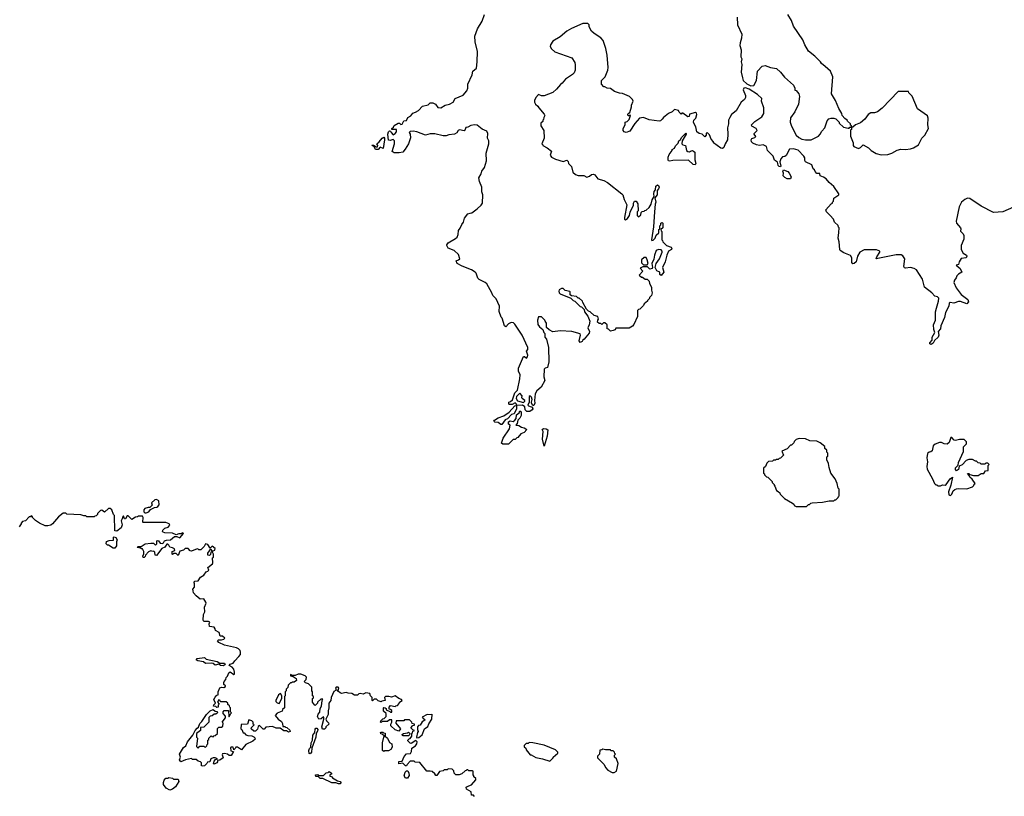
# Model space of a CAD drawing. Extents: x 1985742 to 2252716, y 78271 to 266492.
# Tile 84 of 250: x 2016585 to 2027021, y 197129 to 205360. Entities that reach past the tile are written whole.
import ezdxf

# ---------------------------------------------------------------- set-up
doc = ezdxf.new("R2010")
doc.units = 0

msp = doc.modelspace()

# ---------------------------------------------------------------- linework, layer by layer
at = {"layer": '0CON10XD'}
for points in [[(2020608, 203948), (2020555, 203950), (2020532, 203962), (2020556, 204044), (2020558, 204075), (2020545, 204090), (2020512, 204078), (2020495, 204083), (2020486, 204145), (2020495, 204171), (2020505, 204182), (2020515, 204180), (2020523, 204163), (2020545, 204140), (2020565, 204153), (2020579, 204171), (2020580, 204195), (2020530, 204195), (2020530, 204205), (2020548, 204222), (2020555, 204238), (2020598, 204262), (2020612, 204262), (2020625, 204250), (2020638, 204252), (2020655, 204288), (2020685, 204292), (2020698, 204325), (2020730, 204340), (2020750, 204370), (2020781, 204379), (2020811, 204399), (2020855, 204444), (2020913, 204457), (2020935, 204478), (2020965, 204480), (2020992, 204465), (2021015, 204428), (2021050, 204425), (2021095, 204454), (2021140, 204465), (2021178, 204485), (2021200, 204525), (2021285, 204559), (2021324, 204605), (2021333, 204635), (2021333, 204675), (2021379, 204775), (2021386, 204814), (2021425, 204847), (2021434, 204915), (2021437, 205023), (2021411, 205125), (2021410, 205185), (2021436, 205264), (2021486, 205344), (2021512, 205415)], [(2024189, 205385), (2024192, 205305), (2024238, 205205), (2024236, 205164), (2024220, 205115), (2024217, 205085), (2024230, 205040), (2024227, 204967), (2024238, 204945), (2024233, 204915), (2024240, 204885), (2024230, 204805), (2024244, 204744), (2024253, 204715), (2024290, 204680), (2024335, 204660), (2024366, 204664), (2024393, 204717), (2024404, 204816), (2024454, 204866), (2024485, 204874), (2024544, 204854), (2024605, 204844), (2024649, 204805), (2024690, 204750), (2024787, 204665), (2024802, 204635), (2024802, 204612), (2024815, 204610), (2024842, 204575), (2024850, 204545), (2024840, 204465), (2024800, 204385), (2024755, 204320), (2024750, 204275), (2024765, 204230), (2024816, 204136), (2024842, 204112), (2024875, 204093), (2024915, 204087), (2024975, 204088), (2025050, 204125), (2025070, 204145), (2025085, 204180), (2025117, 204213), (2025142, 204288), (2025162, 204308), (2025185, 204318), (2025215, 204318), (2025235, 204310), (2025270, 204275), (2025270, 204265), (2025315, 204222), (2025365, 204210), (2025378, 204212), (2025385, 204220), (2025400, 204220), (2025400, 204195), (2025392, 204188), (2025390, 204175), (2025392, 204125), (2025420, 204055), (2025420, 204025), (2025426, 204016), (2025476, 203996), (2025497, 204005), (2025525, 204032), (2025581, 204001), (2025608, 203975), (2025662, 203942), (2025717, 203927)], [(2025717, 203927), (2025785, 203932), (2025830, 203945), (2025885, 203977), (2025925, 203988), (2025975, 203983), (2026025, 203990), (2026058, 204002), (2026110, 204035), (2026148, 204105), (2026178, 204135), (2026218, 204205), (2026211, 204245), (2026213, 204315), (2026205, 204342), (2026100, 204415), (2026045, 204550), (2026010, 204585), (2026005, 204600), (2025895, 204600), (2025726, 204424), (2025678, 204385), (2025645, 204374), (2025605, 204374), (2025579, 204355), (2025543, 204307), (2025495, 204267), (2025444, 204246), (2025415, 204220), (2025400, 204220), (2025400, 204235), (2025392, 204242), (2025390, 204255), (2025360, 204285), (2025356, 204296), (2025332, 204312), (2025303, 204343), (2025298, 204365), (2025265, 204420), (2025230, 204505), (2025188, 204575), (2025202, 204755), (2025178, 204815), (2025122, 204865), (2025084, 204894), (2025072, 204915), (2025013, 204975), (2024947, 205025), (2024905, 205092), (2024885, 205148), (2024785, 205292), (2024765, 205350), (2024726, 205416)], [(2023408, 204325), (2023396, 204304), (2023375, 204288), (2023364, 204286), (2023258, 204298), (2023195, 204322), (2023155, 204318), (2023105, 204258), (2023052, 204178), (2023013, 204163), (2022991, 204171), (2022982, 204185), (2022982, 204205), (2023002, 204245), (2023002, 204275), (2023025, 204280), (2023045, 204302), (2023060, 204345), (2023055, 204350), (2023048, 204342), (2023035, 204340), (2023030, 204355), (2023034, 204366), (2023050, 204375), (2023068, 204435), (2023068, 204455), (2023088, 204495), (2023080, 204515), (2023047, 204547), (2022975, 204578), (2022941, 204581), (2022888, 204598), (2022845, 204630), (2022813, 204633), (2022785, 204650), (2022775, 204650), (2022750, 204675), (2022750, 204715), (2022790, 204755), (2022818, 204825), (2022822, 204855), (2022813, 204985), (2022799, 205055), (2022768, 205138), (2022745, 205168), (2022674, 205214), (2022645, 205240), (2022622, 205285), (2022620, 205305), (2022605, 205320), (2022555, 205318), (2022434, 205266), (2022385, 205239), (2022312, 205178), (2022237, 205133), (2022210, 205095), (2022208, 205075), (2022221, 205051), (2022255, 205018), (2022438, 204955), (2022467, 204905), (2022473, 204883), (2022473, 204825), (2022462, 204795), (2022445, 204778), (2022369, 204731), (2022335, 204687), (2022316, 204674), (2022276, 204624), (2022235, 204589), (2022145, 204554), (2022115, 204552), (2022083, 204567), (2022054, 204536), (2022040, 204505), (2022040, 204485), (2022052, 204465), (2022078, 204445), (2022088, 204425), (2022145, 204360), (2022150, 204345), (2022140, 204325), (2022138, 204302), (2022130, 204295), (2022128, 204282), (2022110, 204265), (2022110, 204235), (2022140, 204185), (2022142, 204105), (2022120, 204045), (2022130, 204035), (2022130, 204025), (2022175, 204002), (2022220, 203965), (2022206, 203925), (2022223, 203903), (2022265, 203882), (2022345, 203857), (2022385, 203872), (2022397, 203857), (2022402, 203835), (2022433, 203803), (2022448, 203745), (2022475, 203720), (2022505, 203710), (2022565, 203710), (2022595, 203692), (2022625, 203702), (2022645, 203720), (2022665, 203722), (2022680, 203715), (2022712, 203675), (2022776, 203656), (2022815, 203634), (2022966, 203516), (2022977, 203505), (2022991, 203455), (2023019, 203399), (2022994, 203265), (2022996, 203246), (2023005, 203238), (2023026, 203254), (2023048, 203285), (2023055, 203320), (2023092, 203395), (2023092, 203415), (2023102, 203438), (2023118, 203438), (2023137, 203407), (2023140, 203335), (2023130, 203325), (2023130, 203285), (2023145, 203270), (2023168, 203292), (2023170, 203315), (2023182, 203328), (2023205, 203330), (2023212, 203338), (2023225, 203340), (2023255, 203370), (2023278, 203405), (2023288, 203452), (2023310, 203485), (2023306, 203515), (2023311, 203539), (2023322, 203555), (2023326, 203595), (2023345, 203610), (2023355, 203604), (2023361, 203585), (2023355, 203566), (2023341, 203549), (2023343, 203505), (2023318, 203472), (2023327, 203425), (2023320, 203405), (2023314, 203325), (2023302, 203165), (2023280, 203025), (2023285, 203020), (2023298, 203022), (2023320, 203045), (2023330, 203075), (2023358, 203102), (2023360, 203135), (2023370, 203145), (2023370, 203175), (2023380, 203185), (2023380, 203205), (2023395, 203210), (2023400, 203205), (2023400, 203155), (2023380, 203135), (2023382, 203122), (2023390, 203115), (2023390, 203025), (2023398, 203018), (2023400, 203005), (2023440, 202965), (2023490, 202950), (2023498, 202935), (2023492, 202925), (2023463, 202907), (2023445, 202865), (2023425, 202795), (2023399, 202735), (2023411, 202685), (2023385, 202648), (2023371, 202661), (2023368, 202685), (2023338, 202698), (2023320, 202735), (2023329, 202775), (2023365, 202827), (2023393, 202895), (2023395, 202905), (2023385, 202919), (2023354, 202926), (2023332, 202915), (2023314, 202865), (2023307, 202823), (2023284, 202775), (2023291, 202735), (2023288, 202722), (2023265, 202716), (2023239, 202739), (2023215, 202742), (2023191, 202739), (2023160, 202725), (2023190, 202695), (2023152, 202652), (2023175, 202630), (2023185, 202630), (2023215, 202610), (2023235, 202610), (2023258, 202588), (2023260, 202565), (2023280, 202525), (2023282, 202492), (2023288, 202465), (2023280, 202435), (2023260, 202415), (2023260, 202405), (2023240, 202385), (2023240, 202375), (2023202, 202348), (2023198, 202332), (2023158, 202292), (2023142, 202288), (2023133, 202277), (2023132, 202215), (2023095, 202130), (2023079, 202111), (2023045, 202090), (2022905, 202090), (2022897, 202073), (2022876, 202064), (2022845, 202060), (2022825, 202080), (2022812, 202082), (2022810, 202125), (2022788, 202148), (2022772, 202148), (2022755, 202130), (2022745, 202140), (2022725, 202140), (2022710, 202155), (2022713, 202177), (2022720, 202185), (2022713, 202213), (2022673, 202223), (2022630, 202265), (2022615, 202270), (2022592, 202292), (2022552, 202362), (2022550, 202375), (2022515, 202410), (2022505, 202410), (2022487, 202427), (2022432, 202432), (2022420, 202445), (2022420, 202475), (2022415, 202480), (2022368, 202488), (2022345, 202510), (2022328, 202512), (2022304, 202496), (2022298, 202482), (2022302, 202465), (2022312, 202455), (2022428, 202408), (2022452, 202382), (2022468, 202378), (2022525, 202320), (2022538, 202318), (2022568, 202288), (2022570, 202265), (2022607, 202217), (2022628, 202165), (2022622, 202125), (2022608, 202095), (2022623, 202055), (2022622, 202038), (2022568, 201975), (2022552, 201965), (2022545, 201948), (2022525, 201940), (2022516, 201955), (2022530, 202015), (2022525, 202030), (2022436, 202056), (2022315, 202063), (2022235, 202052), (2022198, 202072), (2022168, 202098), (2022170, 202145), (2022153, 202163), (2022150, 202175), (2022115, 202210), (2022085, 202210), (2022072, 202175), (2022075, 202130), (2022094, 202104), (2022128, 202078), (2022140, 202045), (2022150, 202035), (2022150, 201995), (2022170, 201975), (2022188, 201885), (2022192, 201735), (2022180, 201675), (2022153, 201667), (2022144, 201656), (2022139, 201575), (2022150, 201535), (2022113, 201465), (2022065, 201426), (2022048, 201395), (2022040, 201325), (2022046, 201295), (2022035, 201270), (2022022, 201272), (2022010, 201295), (2022008, 201305), (2022018, 201335), (2022008, 201358), (2021995, 201372), (2021984, 201366), (2021984, 201305), (2021972, 201275), (2021978, 201268), (2022005, 201258), (2022018, 201258), (2022023, 201235), (2022017, 201225), (2021991, 201209), (2021959, 201209), (2021942, 201225), (2021940, 201255), (2021915, 201274), (2021850, 201270), (2021850, 201285), (2021835, 201298), (2021805, 201280), (2021775, 201280), (2021770, 201285), (2021770, 201305), (2021788, 201312), (2021808, 201332), (2021832, 201405), (2021860, 201435), (2021887, 201555), (2021888, 201595), (2021873, 201633), (2021870, 201665), (2021925, 201790), (2021935, 201790), (2021955, 201772), (2021966, 201785), (2021969, 201805), (2021958, 201845), (2021970, 201865), (2021972, 201885), (2021910, 202015), (2021833, 202133), (2021817, 202147), (2021795, 202150), (2021765, 202138), (2021737, 202103), (2021724, 202114), (2021700, 202195), (2021688, 202208), (2021668, 202268), (2021670, 202325), (2021635, 202400), (2021600, 202435), (2021590, 202465), (2021535, 202560), (2021520, 202575), (2021455, 202608), (2021441, 202621), (2021424, 202674), (2021412, 202685), (2021375, 202710), (2021275, 202747), (2021222, 202775), (2021210, 202805), (2021237, 202813), (2021250, 202825), (2021235, 202870), (2021190, 202915), (2021125, 202940), (2021112, 202965), (2021112, 202975), (2021128, 202995), (2021205, 203040), (2021220, 203055), (2021231, 203085), (2021234, 203126), (2021255, 203150), (2021270, 203190), (2021290, 203215), (2021298, 203255), (2021335, 203302), (2021358, 203308), (2021376, 203314), (2021432, 203355), (2021476, 203394), (2021490, 203415), (2021492, 203505), (2021482, 203535), (2021484, 203584), (2021460, 203645), (2021452, 203685), (2021477, 203725), (2021482, 203755), (2021511, 203795), (2021532, 203865), (2021529, 203945), (2021558, 204045), (2021558, 204075), (2021544, 204105), (2021547, 204155), (2021537, 204177), (2021488, 204198), (2021435, 204242), (2021405, 204247), (2021365, 204237), (2021335, 204220), (2021312, 204218), (2021308, 204195), (2021295, 204182), (2021245, 204192), (2021232, 204185), (2021219, 204161), (2021195, 204148), (2021135, 204140), (2021105, 204130), (2021075, 204129), (2020985, 204151), (2020935, 204150), (2020885, 204136), (2020793, 204173), (2020755, 204179), (2020724, 204176), (2020712, 204165), (2020723, 204145), (2020727, 204107), (2020706, 204044), (2020672, 203988), (2020645, 203957), (2020608, 203948)], [(2027117, 203373), (2027005, 203323), (2026905, 203317), (2026775, 203382), (2026654, 203464), (2026631, 203469), (2026602, 203455), (2026568, 203425), (2026542, 203375), (2026510, 203225), (2026514, 203204), (2026556, 203155), (2026560, 203145), (2026555, 203120), (2026585, 203090), (2026592, 203072), (2026590, 203035), (2026564, 202965), (2026564, 202925), (2026586, 202886), (2026619, 202865), (2026623, 202855), (2026618, 202835), (2026565, 202828), (2026541, 202795), (2026536, 202764), (2026512, 202758), (2026554, 202724), (2026572, 202685), (2026535, 202663), (2026518, 202645), (2026511, 202625), (2026491, 202599), (2026486, 202575), (2026509, 202519), (2026565, 202448), (2026634, 202395), (2026640, 202370), (2026625, 202350), (2026555, 202372), (2026535, 202372), (2026485, 202354), (2026445, 202364), (2026435, 202356), (2026434, 202325), (2026396, 202255), (2026386, 202205), (2026348, 202115), (2026345, 202085), (2026319, 202055), (2026327, 202015), (2026320, 201995), (2026281, 201959), (2026265, 201930), (2026245, 201918), (2026230, 201925), (2026230, 201935), (2026257, 201963), (2026257, 201995), (2026284, 202045), (2026274, 202075), (2026270, 202125), (2026290, 202175), (2026293, 202265), (2026303, 202303), (2026324, 202375), (2026325, 202407), (2026311, 202421), (2026285, 202430), (2026253, 202465), (2026176, 202526), (2026155, 202610), (2026090, 202710), (2026064, 202724), (2026025, 202733), (2025975, 202727), (2025961, 202731), (2025957, 202745), (2025966, 202825), (2025946, 202856), (2025926, 202866), (2025875, 202867), (2025664, 202824), (2025668, 202845), (2025702, 202895), (2025700, 202905), (2025665, 202920), (2025535, 202919), (2025491, 202895), (2025466, 202855), (2025450, 202795), (2025429, 202775), (2025415, 202771), (2025406, 202785), (2025406, 202835), (2025391, 202861), (2025320, 202890), (2025282, 202915), (2025276, 202926), (2025272, 203005), (2025259, 203045), (2025268, 203105), (2025270, 203155), (2025262, 203162), (2025258, 203178), (2025220, 203215), (2025210, 203245), (2025176, 203286), (2025135, 203322), (2025128, 203345), (2025185, 203410), (2025200, 203415), (2025200, 203425), (2025210, 203435), (2025212, 203468), (2025267, 203505), (2025267, 203515), (2025215, 203592), (2025165, 203633), (2025133, 203675), (2025105, 203692), (2025068, 203705), (2025065, 203730), (2025035, 203730), (2025015, 203750), (2025008, 203768), (2024995, 203780), (2024980, 203820), (2024912, 203855), (2024906, 203866), (2024906, 203895), (2024896, 203915), (2024835, 203976), (2024785, 203991), (2024744, 203986), (2024710, 203920), (2024695, 203910), (2024670, 203905), (2024653, 203887), (2024642, 203855), (2024652, 203808), (2024648, 203802), (2024635, 203803), (2024623, 203813), (2024622, 203835), (2024615, 203850), (2024585, 203870), (2024572, 203915), (2024510, 203975), (2024500, 204015), (2024465, 204032), (2024425, 204028), (2024395, 204032), (2024355, 204052), (2024342, 204065), (2024338, 204085), (2024345, 204100), (2024375, 204110), (2024387, 204123), (2024370, 204145), (2024370, 204155), (2024400, 204185), (2024392, 204205), (2024345, 204232), (2024342, 204245), (2024375, 204282), (2024449, 204331), (2024472, 204365), (2024472, 204425), (2024448, 204495), (2024450, 204525), (2024405, 204568), (2024318, 204625), (2024279, 204639), (2024260, 204635), (2024252, 204615), (2024278, 204555), (2024278, 204535), (2024267, 204515), (2024233, 204485), (2024178, 204395), (2024130, 204355), (2024110, 204325), (2024098, 204295), (2024097, 204255), (2024087, 204213), (2024092, 204145), (2024088, 204085), (2024063, 204045), (2024049, 204005), (2024035, 203996), (2024015, 204000), (2023940, 204055), (2023938, 204065), (2023912, 204092), (2023895, 204140), (2023875, 204160), (2023862, 204158), (2023860, 204135), (2023845, 204120), (2023817, 204147), (2023785, 204154), (2023763, 204173), (2023752, 204225), (2023732, 204255), (2023728, 204275), (2023730, 204295), (2023750, 204315), (2023762, 204355), (2023758, 204368), (2023747, 204377), (2023685, 204360), (2023680, 204335), (2023665, 204330), (2023615, 204370), (2023602, 204368), (2023595, 204360), (2023575, 204380), (2023568, 204398), (2023525, 204408), (2023500, 204385), (2023460, 204365), (2023408, 204325)], [(2023745, 203820), (2023724, 203824), (2023675, 203872), (2023507, 203867), (2023475, 203860), (2023462, 203865), (2023458, 203875), (2023458, 203902), (2023468, 203932), (2023500, 203975), (2023500, 203985), (2023525, 204000), (2023537, 204023), (2023565, 204050), (2023572, 204075), (2023589, 204091), (2023604, 204116), (2023645, 204158), (2023650, 204155), (2023648, 204145), (2023607, 204075), (2023603, 204043), (2023615, 204032), (2023640, 204025), (2023654, 203975), (2023665, 203962), (2023685, 203958), (2023695, 203968), (2023715, 203972), (2023728, 203968), (2023740, 203955), (2023740, 203875), (2023750, 203835), (2023745, 203820)], [(2020385, 203983), (2020355, 203983), (2020341, 204011), (2020320, 204025), (2020325, 204032), (2020335, 204031), (2020363, 204013), (2020378, 204012), (2020380, 204025), (2020370, 204045), (2020396, 204064), (2020428, 204105), (2020445, 204114), (2020451, 204105), (2020450, 204085), (2020438, 203995), (2020405, 204010), (2020385, 203983)], [(2024755, 203672), (2024720, 203675), (2024695, 203688), (2024678, 203705), (2024682, 203735), (2024672, 203755), (2024682, 203768), (2024725, 203752), (2024742, 203735), (2024760, 203695), (2024755, 203672)], [(2023235, 202762), (2023247, 202775), (2023236, 202816), (2023225, 202840), (2023205, 202840), (2023177, 202815), (2023175, 202783), (2023195, 202763), (2023235, 202762)], [(2021925, 201304), (2021939, 201315), (2021940, 201325), (2021912, 201345), (2021908, 201355), (2021910, 201375), (2021885, 201400), (2021850, 201365), (2021848, 201345), (2021862, 201322), (2021925, 201304)], [(2021685, 201068), (2021655, 201090), (2021620, 201095), (2021610, 201105), (2021618, 201115), (2021655, 201140), (2021715, 201162), (2021771, 201199), (2021832, 201268), (2021850, 201270), (2021852, 201235), (2021827, 201183), (2021796, 201174), (2021755, 201128), (2021731, 201119), (2021695, 201070), (2021685, 201068)], [(2021765, 200860), (2021705, 200860), (2021693, 200873), (2021710, 200925), (2021776, 201025), (2021782, 201062), (2021764, 201074), (2021764, 201096), (2021785, 201110), (2021815, 201102), (2021833, 201117), (2021847, 201133), (2021849, 201171), (2021877, 201193), (2021886, 201216), (2021899, 201205), (2021899, 201165), (2021885, 201137), (2021863, 201117), (2021859, 201081), (2021843, 201063), (2021875, 201058), (2021905, 201040), (2021930, 201035), (2021960, 201015), (2021930, 200985), (2021895, 200970), (2021865, 200930), (2021853, 200927), (2021835, 200910), (2021815, 200910), (2021765, 200860)], [(2022145, 200840), (2022127, 200915), (2022132, 200995), (2022123, 201015), (2022135, 201028), (2022165, 201024), (2022183, 201013), (2022177, 200945), (2022145, 200840)], [(2024925, 200202), (2024945, 200220), (2024955, 200220), (2024970, 200235), (2024985, 200240), (2025095, 200248), (2025165, 200260), (2025215, 200260), (2025225, 200270), (2025235, 200270), (2025260, 200295), (2025262, 200308), (2025270, 200315), (2025270, 200385), (2025260, 200395), (2025250, 200445), (2025228, 200495), (2025182, 200555), (2025164, 200614), (2025157, 200657), (2025140, 200695), (2025140, 200725), (2025150, 200735), (2025150, 200765), (2025140, 200775), (2025138, 200798), (2025120, 200815), (2025120, 200835), (2025070, 200875), (2025032, 200892), (2024958, 200898), (2024915, 200918), (2024845, 200920), (2024815, 200910), (2024795, 200890), (2024790, 200875), (2024765, 200850), (2024755, 200850), (2024720, 200810), (2024662, 200788), (2024680, 200745), (2024648, 200712), (2024635, 200710), (2024625, 200700), (2024605, 200700), (2024595, 200690), (2024575, 200690), (2024565, 200680), (2024522, 200678), (2024502, 200658), (2024490, 200625), (2024470, 200605), (2024470, 200555), (2024480, 200545), (2024480, 200535), (2024500, 200515), (2024515, 200510), (2024560, 200465), (2024560, 200455), (2024580, 200435), (2024580, 200425), (2024590, 200415), (2024605, 200370), (2024625, 200360), (2024640, 200345), (2024645, 200330), (2024690, 200285), (2024777, 200237), (2024790, 200225), (2024795, 200210), (2024815, 200202), (2024925, 200202)], [(2026445, 200318), (2026455, 200322), (2026465, 200330), (2026480, 200365), (2026495, 200380), (2026513, 200387), (2026535, 200392), (2026622, 200388), (2026685, 200410), (2026698, 200422), (2026702, 200438), (2026710, 200445), (2026679, 200489), (2026655, 200510), (2026648, 200528), (2026630, 200550), (2026645, 200550), (2026655, 200540), (2026695, 200530), (2026745, 200530), (2026775, 200550), (2026805, 200550), (2026822, 200578), (2026848, 200582), (2026850, 200635), (2026860, 200645), (2026845, 200660), (2026825, 200660), (2026815, 200650), (2026775, 200650), (2026765, 200660), (2026743, 200663), (2026725, 200680), (2026715, 200680), (2026685, 200700), (2026645, 200700), (2026615, 200688), (2026575, 200642), (2026542, 200628), (2026536, 200594), (2026515, 200578), (2026504, 200594), (2026505, 200610), (2026532, 200638), (2026534, 200666), (2026588, 200785), (2026588, 200832), (2026620, 200865), (2026620, 200885), (2026595, 200910), (2026545, 200912), (2026505, 200900), (2026490, 200905), (2026465, 200930), (2026455, 200930), (2026435, 200880), (2026415, 200860), (2026383, 200863), (2026355, 200878), (2026335, 200878), (2026288, 200862), (2026268, 200842), (2026255, 200790), (2026242, 200778), (2026223, 200777), (2026208, 200762), (2026200, 200715), (2026208, 200675), (2026200, 200625), (2026203, 200595), (2026260, 200495), (2026280, 200445), (2026295, 200430), (2026305, 200430), (2026315, 200420), (2026345, 200420), (2026365, 200430), (2026395, 200428), (2026406, 200434), (2026448, 200495), (2026470, 200510), (2026453, 200425), (2026428, 200355), (2026432, 200325), (2026445, 200318)], [(2017913, 200133), (2017925, 200133), (2017952, 200145), (2017973, 200167), (2018015, 200190), (2018037, 200193), (2018048, 200202), (2018062, 200218), (2018059, 200259), (2018035, 200274), (2018019, 200271), (2017982, 200238), (2017990, 200215), (2017965, 200190), (2017945, 200190), (2017912, 200178), (2017900, 200165), (2017902, 200145), (2017913, 200133)], [(2019708, 198098), (2019690, 198125), (2019690, 198165), (2019698, 198172), (2019700, 198185), (2019690, 198195), (2019690, 198235), (2019680, 198245), (2019680, 198285), (2019645, 198320), (2019615, 198330), (2019600, 198345), (2019620, 198365), (2019625, 198390), (2019610, 198405), (2019565, 198422), (2019538, 198422), (2019505, 198410), (2019475, 198410), (2019455, 198418), (2019454, 198404), (2019485, 198400), (2019516, 198376), (2019520, 198355), (2019495, 198340), (2019475, 198340), (2019465, 198330), (2019455, 198330), (2019432, 198308), (2019428, 198282), (2019410, 198265), (2019410, 198245), (2019400, 198235), (2019400, 198195), (2019390, 198185), (2019390, 198065), (2019372, 198048), (2019368, 198032), (2019315, 198010), (2019292, 197985), (2019323, 197945), (2019360, 197920), (2019372, 197902), (2019375, 197870), (2019395, 197870), (2019402, 197862), (2019418, 197858), (2019448, 197828), (2019450, 197815), (2019435, 197810), (2019412, 197822), (2019383, 197823), (2019345, 197850), (2019305, 197852), (2019265, 197868), (2019195, 197860), (2019175, 197840), (2019165, 197840), (2019125, 197880), (2019112, 197868), (2019105, 197840), (2019085, 197820), (2019065, 197820), (2019040, 197845), (2019042, 197858), (2019070, 197885), (2019060, 197895), (2019060, 197915), (2019045, 197930), (2019015, 197940), (2018998, 197892), (2018932, 197888), (2018930, 197845), (2018938, 197838), (2018955, 197800), (2018965, 197800), (2018982, 197782), (2019003, 197773), (2019045, 197770), (2019068, 197758), (2019078, 197748), (2019080, 197735), (2019056, 197714), (2018981, 197679), (2018937, 197623), (2018895, 197650), (2018875, 197650), (2018870, 197635), (2018855, 197620), (2018848, 197648), (2018825, 197650), (2018820, 197645), (2018822, 197612), (2018850, 197605), (2018825, 197562), (2018805, 197562), (2018787, 197577), (2018755, 197582), (2018735, 197578), (2018732, 197568), (2018742, 197535), (2018705, 197512), (2018682, 197508), (2018682, 197495), (2018675, 197482), (2018645, 197470), (2018640, 197475), (2018645, 197500), (2018662, 197518), (2018680, 197525), (2018655, 197538), (2018634, 197536), (2018610, 197525), (2018600, 197495), (2018575, 197490), (2018570, 197475), (2018545, 197450), (2018525, 197448), (2018513, 197453), (2018512, 197482), (2018500, 197495), (2018475, 197500), (2018455, 197520), (2018418, 197518), (2018405, 197530), (2018343, 197517), (2018293, 197493), (2018278, 197515), (2018290, 197545), (2018280, 197575), (2018322, 197645), (2018347, 197663), (2018363, 197705), (2018420, 197775), (2018444, 197826), (2018465, 197852), (2018480, 197860), (2018495, 197900), (2018515, 197920), (2018564, 197996), (2018604, 198036), (2018635, 198050), (2018655, 198030), (2018678, 198028), (2018680, 198015), (2018665, 198000), (2018645, 198000), (2018625, 197980), (2018602, 197978), (2018590, 197965), (2018590, 197915), (2018535, 197860), (2018502, 197858), (2018500, 197825), (2018460, 197795), (2018460, 197755), (2018470, 197745), (2018460, 197655), (2018475, 197640), (2018495, 197660), (2018535, 197660), (2018542, 197652), (2018555, 197650), (2018568, 197662), (2018572, 197678), (2018580, 197685), (2018580, 197725), (2018588, 197732), (2018590, 197745), (2018615, 197770), (2018622, 197762), (2018635, 197760), (2018642, 197768), (2018658, 197772), (2018680, 197795), (2018682, 197848), (2018695, 197860), (2018725, 197860), (2018738, 197872), (2018740, 197905), (2018730, 197915), (2018768, 197962), (2018768, 197978), (2018740, 198005), (2018740, 198025), (2018752, 198038), (2018798, 198038), (2018800, 197975), (2018805, 197970), (2018822, 198008), (2018830, 198015), (2018820, 198025), (2018820, 198065), (2018812, 198072), (2018808, 198088), (2018792, 198102), (2018790, 198115), (2018775, 198130), (2018715, 198130), (2018710, 198145), (2018695, 198150), (2018680, 198125), (2018700, 198105), (2018690, 198095), (2018688, 198072), (2018675, 198070), (2018665, 198080), (2018640, 198085), (2018643, 198097), (2018660, 198115), (2018643, 198155), (2018655, 198180), (2018675, 198200), (2018690, 198205), (2018688, 198235), (2018705, 198278), (2018724, 198286), (2018748, 198282), (2018768, 198292), (2018768, 198298), (2018750, 198315), (2018750, 198335), (2018753, 198347), (2018770, 198365), (2018773, 198387), (2018787, 198403), (2018801, 198439), (2018815, 198447), (2018855, 198420), (2018860, 198425), (2018863, 198445), (2018856, 198475), (2018836, 198496), (2018806, 198515), (2018815, 198529), (2018849, 198541), (2018864, 198566), (2018909, 198611), (2018927, 198633), (2018927, 198657), (2018920, 198675), (2018905, 198690), (2018882, 198702), (2018755, 198732), (2018695, 198760), (2018680, 198775), (2018693, 198787), (2018725, 198788), (2018750, 198795), (2018760, 198805), (2018736, 198826), (2018710, 198825), (2018698, 198865), (2018660, 198885), (2018658, 198905), (2018645, 198920), (2018597, 198927), (2018592, 198955), (2018600, 198975), (2018585, 198982), (2018535, 198980), (2018530, 198995), (2018533, 199055), (2018548, 199085), (2018543, 199135), (2018560, 199175), (2018558, 199185), (2018535, 199220), (2018498, 199218), (2018454, 199254), (2018428, 199285), (2018422, 199308), (2018420, 199325), (2018438, 199345), (2018438, 199388), (2018432, 199398), (2018442, 199408), (2018476, 199414), (2018500, 199450), (2018535, 199473), (2018562, 199508), (2018580, 199515), (2018590, 199525), (2018580, 199555), (2018627, 199593), (2018632, 199605), (2018630, 199655), (2018638, 199665), (2018638, 199695), (2018630, 199715), (2018625, 199720), (2018612, 199718), (2018607, 199693), (2018595, 199680), (2018580, 199685), (2018580, 199705), (2018598, 199732), (2018602, 199748), (2018608, 199748), (2018622, 199732), (2018635, 199730), (2018653, 199737), (2018656, 199756), (2018625, 199780), (2018605, 199760), (2018578, 199798), (2018555, 199803), (2018540, 199775), (2018505, 199740), (2018485, 199740), (2018478, 199748), (2018465, 199750), (2018405, 199728), (2018392, 199732), (2018370, 199755), (2018340, 199755), (2018321, 199739), (2018284, 199726), (2018265, 199680), (2018242, 199702), (2018218, 199702), (2018205, 199690), (2018200, 199695), (2018202, 199725), (2018230, 199735), (2018225, 199750), (2018205, 199762), (2018175, 199770), (2018165, 199790), (2018155, 199800), (2018145, 199800), (2018125, 199770), (2018092, 199755), (2018035, 199680), (2018020, 199685), (2018017, 199717), (2018008, 199728), (2017995, 199722), (2017975, 199730), (2017951, 199719), (2017920, 199685), (2017915, 199670), (2017905, 199660), (2017895, 199660), (2017890, 199675), (2017902, 199698), (2017902, 199725), (2017885, 199750), (2017875, 199750), (2017865, 199760), (2017830, 199765), (2017840, 199775), (2017872, 199778), (2017914, 199806), (2017975, 199812), (2018002, 199812), (2018025, 199790), (2018040, 199805), (2018040, 199835), (2018045, 199840), (2018056, 199836), (2018075, 199812), (2018095, 199808), (2018110, 199815), (2018120, 199835), (2018140, 199845), (2018185, 199848), (2018225, 199882), (2018252, 199882), (2018282, 199868), (2018320, 199915), (2018315, 199920), (2018295, 199910), (2018271, 199909), (2018245, 199900), (2018205, 199917), (2018125, 199922), (2018105, 199930), (2018100, 199935), (2018102, 199948), (2018125, 199970), (2018158, 199982), (2018178, 200002), (2018168, 200018), (2018135, 200030), (2017895, 200030), (2017890, 200035), (2017892, 200085), (2017885, 200098), (2017843, 200097), (2017835, 200090), (2017813, 200087), (2017775, 200062), (2017735, 200102), (2017725, 200100), (2017705, 200070), (2017695, 200070), (2017685, 200100), (2017673, 200087), (2017672, 200068), (2017661, 200049), (2017670, 200005), (2017662, 199975), (2017615, 199940), (2017592, 199942), (2017590, 200105), (2017580, 200115), (2017560, 200165), (2017545, 200180), (2017525, 200180), (2017485, 200140), (2017455, 200160), (2017443, 200157), (2017410, 200125), (2017410, 200115), (2017395, 200100), (2017382, 200098), (2017375, 200090), (2017295, 200090), (2017285, 200100), (2017265, 200100), (2017232, 200112), (2017085, 200120), (2017075, 200130), (2017045, 200130), (2016995, 200090), (2016932, 200015), (2016915, 200003), (2016885, 199997), (2016855, 199997), (2016795, 200023), (2016751, 200051), (2016720, 200085), (2016720, 200095), (2016705, 200100), (2016698, 200092), (2016685, 200090), (2016645, 200050), (2016615, 200040), (2016600, 200025), (2016600, 200015), (2016580, 199985)], [(2017577, 199757), (2017525, 199790), (2017515, 199790), (2017500, 199805), (2017505, 199830), (2017535, 199840), (2017578, 199842), (2017580, 199875), (2017585, 199880), (2017605, 199872), (2017617, 199847), (2017611, 199825), (2017612, 199785), (2017595, 199760), (2017577, 199757)], [(2018745, 198511), (2018715, 198514), (2018695, 198529), (2018655, 198518), (2018635, 198535), (2018615, 198540), (2018555, 198537), (2018534, 198554), (2018473, 198563), (2018454, 198575), (2018465, 198589), (2018545, 198600), (2018563, 198583), (2018679, 198559), (2018705, 198539), (2018755, 198539), (2018762, 198525), (2018745, 198511)], [(2021407, 197127), (2021395, 197140), (2021372, 197142), (2021370, 197175), (2021322, 197205), (2021318, 197225), (2021326, 197234), (2021375, 197250), (2021420, 197305), (2021418, 197318), (2021400, 197335), (2021400, 197345), (2021390, 197355), (2021390, 197395), (2021385, 197400), (2021345, 197400), (2021335, 197410), (2021325, 197410), (2021318, 197402), (2021305, 197400), (2021272, 197368), (2021242, 197358), (2021207, 197357), (2021190, 197375), (2021187, 197397), (2021168, 197418), (2021125, 197420), (2021115, 197410), (2021085, 197410), (2021075, 197400), (2021035, 197392), (2021005, 197350), (2020995, 197350), (2020986, 197366), (2020955, 197390), (2020935, 197396), (2020900, 197395), (2020825, 197487), (2020775, 197490), (2020765, 197500), (2020725, 197500), (2020690, 197465), (2020685, 197450), (2020675, 197450), (2020645, 197480), (2020602, 197472), (2020602, 197498), (2020638, 197502), (2020659, 197551), (2020685, 197580), (2020726, 197584), (2020738, 197605), (2020742, 197638), (2020781, 197665), (2020794, 197685), (2020796, 197706), (2020785, 197720), (2020735, 197690), (2020722, 197692), (2020700, 197715), (2020700, 197725), (2020712, 197738), (2020725, 197740), (2020740, 197765), (2020740, 197795), (2020748, 197802), (2020752, 197818), (2020770, 197825), (2020752, 197832), (2020730, 197855), (2020752, 197878), (2020768, 197882), (2020770, 197895), (2020745, 197900), (2020740, 197915), (2020715, 197940), (2020665, 197940), (2020655, 197930), (2020575, 197930), (2020570, 197905), (2020620, 197845), (2020605, 197820), (2020563, 197833), (2020520, 197875), (2020520, 197895), (2020530, 197915), (2020528, 197938), (2020505, 197940), (2020485, 197920), (2020425, 197920), (2020415, 197910), (2020410, 197915), (2020412, 197928), (2020435, 197950), (2020448, 197952), (2020470, 197975), (2020470, 198005), (2020442, 198032), (2020440, 198065), (2020445, 198070), (2020458, 198068), (2020468, 198058), (2020470, 198045), (2020508, 198028), (2020515, 198020), (2020528, 198022), (2020528, 198038), (2020515, 198050), (2020502, 198052), (2020500, 198075), (2020515, 198090), (2020565, 198080), (2020572, 198088), (2020588, 198092), (2020608, 198112), (2020612, 198125), (2020638, 198145), (2020630, 198155), (2020605, 198164), (2020565, 198194), (2020525, 198180), (2020498, 198188), (2020462, 198185), (2020450, 198175), (2020460, 198145), (2020423, 198137), (2020415, 198130), (2020385, 198140), (2020365, 198160), (2020342, 198158), (2020325, 198140), (2020320, 198145), (2020320, 198175), (2020302, 198192), (2020295, 198220), (2020255, 198226), (2020225, 198212), (2020195, 198220), (2020180, 198215), (2020165, 198200), (2020135, 198200), (2020105, 198220), (2020065, 198222), (2020045, 198230), (2019995, 198220), (2019980, 198225), (2019965, 198240), (2019952, 198242), (2019965, 198260), (2019968, 198275), (2019960, 198285), (2019940, 198285), (2019932, 198275), (2019940, 198255), (2019915, 198240), (2019887, 198175), (2019883, 198145), (2019860, 198115), (2019862, 198065), (2019853, 198035), (2019853, 197995), (2019830, 197945), (2019835, 197930), (2019858, 197908), (2019860, 197895), (2019830, 197865), (2019830, 197855), (2019815, 197840), (2019795, 197840), (2019788, 197865), (2019810, 197945), (2019810, 197965), (2019805, 197970), (2019781, 197949), (2019756, 197946), (2019743, 197975), (2019750, 198000), (2019765, 198020), (2019769, 198061), (2019782, 198085), (2019790, 198145), (2019797, 198157), (2019775, 198160), (2019742, 198128), (2019740, 198115), (2019718, 198092), (2019708, 198098)], [(2019335, 198112), (2019362, 198165), (2019362, 198195), (2019348, 198218), (2019328, 198205), (2019300, 198145), (2019300, 198135), (2019315, 198118), (2019335, 198112)], [(2020795, 197750), (2020815, 197753), (2020850, 197780), (2020875, 197843), (2020911, 197869), (2020923, 197897), (2020954, 197945), (2020958, 197998), (2020948, 197992), (2020903, 197997), (2020852, 197968), (2020862, 197952), (2020876, 197946), (2020880, 197935), (2020852, 197918), (2020828, 197882), (2020812, 197878), (2020800, 197865), (2020800, 197835), (2020808, 197815), (2020800, 197805), (2020790, 197755), (2020795, 197750)], [(2019665, 197578), (2019653, 197583), (2019650, 197615), (2019656, 197634), (2019672, 197648), (2019674, 197695), (2019690, 197725), (2019691, 197775), (2019713, 197805), (2019718, 197842), (2019725, 197850), (2019735, 197850), (2019746, 197836), (2019742, 197818), (2019727, 197795), (2019724, 197755), (2019682, 197638), (2019678, 197595), (2019665, 197578)], [(2020445, 197602), (2020432, 197615), (2020430, 197695), (2020443, 197757), (2020450, 197765), (2020428, 197788), (2020412, 197792), (2020410, 197805), (2020415, 197810), (2020435, 197810), (2020442, 197802), (2020458, 197798), (2020460, 197765), (2020482, 197745), (2020505, 197700), (2020530, 197685), (2020532, 197648), (2020520, 197625), (2020495, 197612), (2020455, 197610), (2020445, 197602)], [(2020648, 197768), (2020642, 197772), (2020640, 197785), (2020654, 197796), (2020695, 197800), (2020705, 197810), (2020720, 197795), (2020718, 197782), (2020705, 197770), (2020648, 197768)], [(2022205, 197500), (2022240, 197535), (2022240, 197545), (2022290, 197585), (2022290, 197595), (2022265, 197622), (2022145, 197670), (2022023, 197697), (2021985, 197700), (2021975, 197690), (2021952, 197688), (2021932, 197668), (2021932, 197652), (2021948, 197638), (2021952, 197622), (2021995, 197570), (2022005, 197570), (2022055, 197540), (2022127, 197527), (2022205, 197500)], [(2022885, 197380), (2022910, 197395), (2022928, 197475), (2022910, 197525), (2022890, 197545), (2022890, 197565), (2022900, 197575), (2022892, 197582), (2022888, 197598), (2022875, 197610), (2022852, 197612), (2022845, 197620), (2022795, 197620), (2022765, 197628), (2022755, 197620), (2022732, 197618), (2022730, 197575), (2022710, 197555), (2022710, 197535), (2022780, 197465), (2022793, 197433), (2022820, 197405), (2022865, 197380), (2022885, 197380)], [(2019965, 197260), (2019935, 197272), (2019895, 197272), (2019797, 197317), (2019768, 197318), (2019748, 197338), (2019725, 197340), (2019720, 197355), (2019745, 197360), (2019755, 197350), (2019805, 197350), (2019832, 197378), (2019855, 197380), (2019865, 197390), (2019890, 197375), (2019888, 197362), (2019872, 197358), (2019872, 197342), (2019888, 197338), (2019900, 197325), (2019953, 197293), (2019980, 197285), (2019990, 197275), (2019985, 197262), (2019965, 197260)], [(2020695, 197320), (2020675, 197320), (2020660, 197345), (2020670, 197385), (2020685, 197400), (2020698, 197398), (2020710, 197375), (2020712, 197348), (2020695, 197320)], [(2018175, 197194), (2018138, 197215), (2018110, 197255), (2018108, 197275), (2018115, 197300), (2018135, 197320), (2018155, 197320), (2018165, 197328), (2018205, 197320), (2018215, 197310), (2018265, 197310), (2018272, 197285), (2018235, 197230), (2018205, 197203), (2018175, 197194)]]:
    msp.add_lwpolyline(points, dxfattribs=at)

doc.saveas('drawing.dxf')
